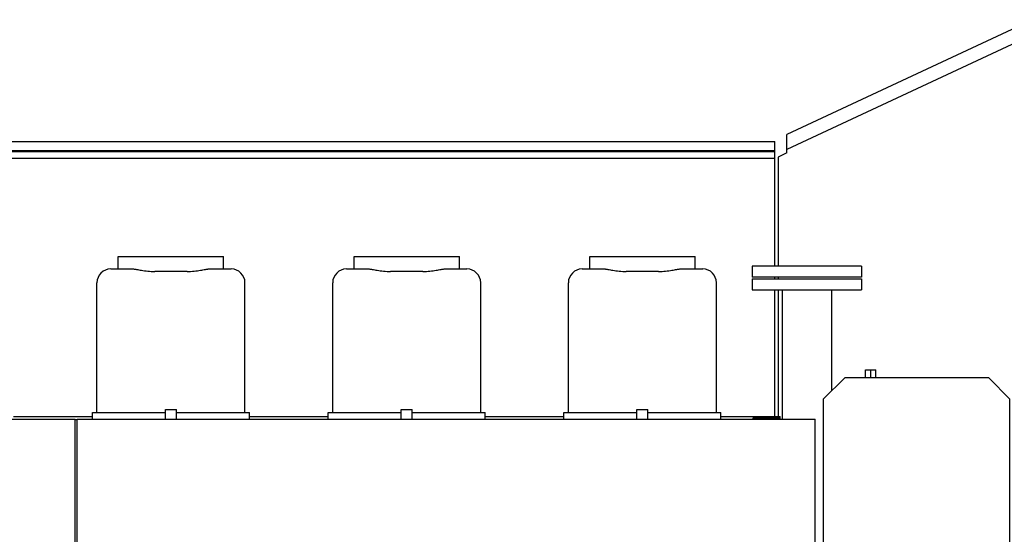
# Model space of a CAD drawing. Header units: millimetres. Extents: x 0 to 1189, y 0 to 841.
# Tile 135 of 140: x 742 to 814, y 143 to 181. Entities that reach past the tile are written whole.
import ezdxf

# ---------------------------------------------------------------- set-up
doc = ezdxf.new("R2010")
doc.units = ezdxf.units.MM
doc.header["$LTSCALE"] = 65.395
for name, color, linetype in [('25007_060000_IMO-2_SKL_PBL2435', 7, 'CONTINUOUS'), ('25097_030000_TLKGS_V_ABL2346', 7, 'CONTINUOUS'), ('25097_100000_TLKGS_V_ABL2347', 7, 'CONTINUOUS'), ('25097_200000_TLKGS_V_ABL2460', 7, 'CONTINUOUS'), ('25097_700000_TLKGS_V_ABL2383', 7, 'CONTINUOUS'), ('links_12_VBL2315', 7, 'CONTINUOUS')]:
    doc.layers.add(name, color=color, linetype=linetype)

# ---------------------------------------------------------------- blocks, each defined once
blk = doc.blocks.new('25007_060000_IMO-2_SKL_PBL2435', base_point=(796.1, 101.1))
at = {"layer": '25007_060000_IMO-2_SKL_PBL2435', "color": 40, "linetype": 'CONTINUOUS'}
for p, q in [((800.62, 130.6), (779, 130.6)), ((813.2, 130.56), (813.2, 106)), ((803.22236, 106), (779, 106)), ((813.2, 106), (804.77764, 106)), ((813.2, 71.6), (813.2, 105.76224)), ((813.2, 77.2), (779, 77.2))]:
    blk.add_line(p, q, dxfattribs=at)
blk = doc.blocks.new('25007_452000_10_SIMPLE1_T1_A_PBL2551', base_point=(809.812, 142.862))
at = {"layer": '25007_452000_10_SIMPLE1_T1_A_PBL2551', "color": 7, "linetype": 'CONTINUOUS'}
for p, q in [((802.37, 154.59), (800.8, 153.04)), ((812.87, 154.59), (802.37, 154.59)), ((803.882, 155.164), (804.644, 155.164)), ((803.882, 154.59), (803.882, 155.164)), ((804.263, 154.59), (804.263, 155.164)), ((804.644, 154.59), (804.644, 155.164)), ((814.42, 153.02), (812.87, 154.59)), ((800.8, 153.04), (800.8, 131.96)), ((814.42, 131.96), (814.42, 153.02)), ((815.88, 149.652), (815.88, 141.232)), ((816.68, 141.018), (816.68, 149.658)), ((815.88, 141.232), (815.187, 140.032)), ((815.88, 139.632), (816.68, 141.018)), ((814.42, 140.712), (815.58, 140.712)), ((816.504, 140.712), (816.62, 140.712)), ((816.62, 140.712), (816.62, 139.672)), ((814.42, 139.912), (815.131, 139.912)), ((815.08, 139.632), (815.08, 135.395)), ((815.88, 139.632), (815.88, 135.395)), ((816.042, 139.912), (816.46, 139.912)), ((816.42, 139.672), (816.98, 139.672)), ((816.42, 137.672), (816.42, 139.672)), ((816.46, 139.912), (816.46, 139.672)), ((816.98, 137.672), (816.98, 139.672)), ((816.98, 139.152), (817.86, 139.152)), ((817.86, 138.192), (817.86, 139.152)), ((817.86, 138.896), (818.1, 138.896)), ((818.1, 138.992), (818.164, 138.992)), ((818.1, 138.352), (818.1, 138.992)), ((818.164, 138.352), (818.164, 138.992)), ((818.164, 138.902), (818.364, 138.902)), ((818.364, 138.952), (818.684, 138.952)), ((818.364, 138.392), (818.364, 138.952)), ((818.684, 138.952), (818.77, 139.273)), ((818.684, 138.392), (818.684, 138.952)), ((818.77, 139.273), (818.918, 139.273)), ((818.77, 138.071), (818.77, 139.273)), ((818.918, 139.274), (819.004, 138.952)), ((818.918, 138.071), (818.918, 139.273)), ((819.004, 138.392), (819.004, 138.952)), ((816.98, 138.192), (817.86, 138.192)), ((817.86, 138.448), (818.1, 138.448)), ((818.1, 138.352), (818.164, 138.352)), ((818.164, 138.442), (818.364, 138.442)), ((818.364, 138.392), (818.684, 138.392)), ((818.684, 138.392), (818.77, 138.071)), ((818.77, 138.071), (818.918, 138.071)), ((818.918, 138.07), (819.004, 138.392)), ((816.42, 137.672), (816.98, 137.672)), ((816.46, 137.672), (816.46, 131.932)), ((816.62, 137.672), (816.62, 131.932)), ((814.42, 136.722), (815.08, 136.722)), ((815.88, 136.952), (815.08, 136.952)), ((814.42, 135.742), (815.08, 135.742)), ((815.08, 135.395), (815.88, 135.395)), ((814.42, 132.72), (816.46, 132.72)), ((800.62, 131.96), (814.42, 131.96)), ((800.62, 131.96), (800.62, 130.56)), ((813.22, 130.56), (813.22, 131.96)), ((814.42, 131.96), (816.46, 131.96)), ((816.46, 131.932), (816.62, 131.932)), ((800.62, 130.56), (813.22, 130.56))]:
    blk.add_line(p, q, dxfattribs=at)
for centre, radius, start, end in [((816.28, 150.226), 0.7, 90, 235.1501), ((816.272, 150.227), 0.7, 305.64358, 89.35182), ((815.88, 139.632), 0.8, 150, 180)]:
    blk.add_arc(centre, radius, start, end, dxfattribs=at)
blk = doc.blocks.new('25007_452000_10_SIMPLE1_A_ABL2434', base_point=(799.002, 113.382))
at = {"layer": '25007_060000_IMO-2_SKL_PBL2435'}
blk.add_blockref('25007_060000_IMO-2_SKL_PBL2435', (796.1, 101.1), dxfattribs=at)
at = {"layer": '25007_452000_10_SIMPLE1_T1_A_PBL2551'}
blk.add_blockref('25007_452000_10_SIMPLE1_T1_A_PBL2551', (809.812, 142.862), dxfattribs=at)
blk = doc.blocks.new('25007_061000_TLKGS_KGS_V_ABL2332', base_point=(802.44, 113.382))
at = {"layer": '25007_452000_10_SIMPLE1_A_ABL2434'}
blk.add_blockref('25007_452000_10_SIMPLE1_A_ABL2434', (799.002, 113.382), dxfattribs=at)
blk = doc.blocks.new('25007_116500_03_SIMPLE1_T1_A_PBL2552', base_point=(799.599, 146.6))
at = {"layer": '25007_116500_03_SIMPLE1_T1_A_PBL2552', "color": 7, "linetype": 'CONTINUOUS'}
for p, q in [((795.599, 161.8), (803.599, 161.8)), ((795.599, 161.8), (795.599, 161)), ((803.599, 161.8), (803.599, 161)), ((795.599, 161), (803.599, 161)), ((797.799, 161), (797.799, 151.58)), ((801.399, 161), (801.399, 153.631)), ((800.62, 131.4), (800.2, 131.4))]:
    blk.add_line(p, q, dxfattribs=at)
blk = doc.blocks.new('25007_116500_03_SIMPLE1_T2_C_PBL2569', base_point=(799.6, 162.32))
at = {"layer": '25007_116500_03_SIMPLE1_T2_C_PBL2569', "color": 7, "linetype": 'CONTINUOUS'}
for p, q in [((803.6, 162.72), (795.6, 162.72)), ((795.6, 162.72), (795.6, 161.92)), ((803.6, 162.72), (803.6, 161.92)), ((803.6, 161.92), (795.6, 161.92))]:
    blk.add_line(p, q, dxfattribs=at)
blk = doc.blocks.new('25007_116500_03_SIMPLE1_A_ABL2428', base_point=(796.1, 117.16))
at = {"layer": '25007_116500_03_SIMPLE1_T1_A_PBL2552'}
blk.add_blockref('25007_116500_03_SIMPLE1_T1_A_PBL2552', (799.599, 146.6), dxfattribs=at)
at = {"layer": '25007_116500_03_SIMPLE1_T2_C_PBL2569'}
blk.add_blockref('25007_116500_03_SIMPLE1_T2_C_PBL2569', (799.6, 162.32), dxfattribs=at)
blk = doc.blocks.new('25007_062000_TLKGS_KGS_TL_V_ABL2416', base_point=(826.339, 129.239))
at = {"layer": '25007_116500_03_SIMPLE1_A_ABL2428'}
blk.add_blockref('25007_116500_03_SIMPLE1_A_ABL2428', (796.1, 117.16), dxfattribs=at)
blk = doc.blocks.new('25007_060000_TLKGS_KGS_V_ABL2331', base_point=(826.339, 129.239))
at = {"layer": '25007_061000_TLKGS_KGS_V_ABL2332'}
blk.add_blockref('25007_061000_TLKGS_KGS_V_ABL2332', (802.44, 113.382), dxfattribs=at)
at = {"layer": '25007_062000_TLKGS_KGS_TL_V_ABL2416'}
blk.add_blockref('25007_062000_TLKGS_KGS_TL_V_ABL2416', (826.339, 129.239), dxfattribs=at)
blk = doc.blocks.new('25097_171000_21_SIMPLE1_T1_A_PBL2399', base_point=(720.5, 141.09))
at = {"layer": '25097_171000_21_SIMPLE1_T1_A_PBL2399', "color": 7, "linetype": 'CONTINUOUS'}
for p, q in [((711.96, 151.58), (746.2, 151.58)), ((746.2, 130.6), (746.2, 151.58)), ((746.36, 151.58), (800.2, 151.58)), ((746.36, 130.6), (746.36, 151.58)), ((800.2, 130.6), (800.2, 151.58))]:
    blk.add_line(p, q, dxfattribs=at)
blk = doc.blocks.new('25097_171000_21_SIMPLE1_A_ABL2392', base_point=(721.66, 111.59))
at = {"layer": '25097_171000_21_SIMPLE1_T1_A_PBL2399'}
blk.add_blockref('25097_171000_21_SIMPLE1_T1_A_PBL2399', (720.5, 141.09), dxfattribs=at)
blk = doc.blocks.new('25097_100000_TLKGS_V_ABL2347', base_point=(721.5, 111.59))
at = {"layer": '25097_171000_21_SIMPLE1_A_ABL2392'}
blk.add_blockref('25097_171000_21_SIMPLE1_A_ABL2392', (721.66, 111.59), dxfattribs=at)
blk = doc.blocks.new('25097_727000_27_SIMPLE1_T1_B_PBL2398', base_point=(746.425, 162.173))
at = {"layer": '25097_727000_27_SIMPLE1_T1_B_PBL2398', "color": 7, "linetype": 'CONTINUOUS'}
for p, q in [((816.086, 180.71), (798.15, 172.346)), ((816.752, 179.917), (798.15, 171.243)), ((638.32, 171.818), (797.254, 171.818)), ((797.254, 162.72), (797.254, 171.818)), ((798.15, 170.989), (798.15, 172.346)), ((638.32, 171.156), (797.254, 171.156)), ((638.32, 171.095), (797.254, 171.095)), ((638.32, 170.62), (797.254, 170.62)), ((798.15, 170.989), (797.51, 170.691)), ((797.51, 170.691), (797.51, 162.72)), ((797.254, 161.8), (797.254, 161.92)), ((797.51, 161.92), (797.51, 161.8)), ((797.254, 151.764), (797.254, 161)), ((797.51, 161), (797.51, 151.764)), ((741.72, 151.764), (747.48, 151.764)), ((758.92, 151.764), (764.68, 151.764)), ((776.12, 151.764), (781.88, 151.764)), ((793.32, 151.764), (797.66, 151.764)), ((797.66, 151.644), (795.66, 151.644)), ((795.66, 151.644), (795.66, 151.58)), ((797.66, 151.58), (797.66, 151.764))]:
    blk.add_line(p, q, dxfattribs=at)
blk = doc.blocks.new('25097_727000_27_SIMPLE1_B_ABL2384', base_point=(742.325, 129.393))
at = {"layer": '25097_727000_27_SIMPLE1_T1_B_PBL2398'}
blk.add_blockref('25097_727000_27_SIMPLE1_T1_B_PBL2398', (746.425, 162.173), dxfattribs=at)
blk = doc.blocks.new('25097_700000_TLKGS_V_ABL2383', base_point=(742.325, 129.393))
at = {"layer": '25097_727000_27_SIMPLE1_B_ABL2384'}
blk.add_blockref('25097_727000_27_SIMPLE1_B_ABL2384', (742.325, 129.393), dxfattribs=at)
blk = doc.blocks.new('25007_210700_21_SIMPLE1_T1_A_PBL2558', base_point=(746.28, 146.322))
at = {"layer": '25007_210700_21_SIMPLE1_T1_A_PBL2558', "color": 7, "linetype": 'CONTINUOUS'}
for p, q in [((746.36, 151.524), (746.2, 151.524)), ((746.2, 141.12), (746.36, 141.12))]:
    blk.add_line(p, q, dxfattribs=at)
blk = doc.blocks.new('25007_210700_21_SIMPLE1_T2_A_PBL2563', base_point=(753.2, 157.512))
at = {"layer": '25007_210700_21_SIMPLE1_T2_A_PBL2563', "color": 7, "linetype": 'CONTINUOUS'}
for p, q in [((749.357, 163.444), (757.043, 163.444)), ((749.357, 162.524), (749.357, 163.444)), ((757.043, 162.524), (757.043, 163.444)), ((748.8, 162.524), (749.735, 162.524)), ((749.735, 162.524), (750.475, 162.524)), ((755.925, 162.524), (756.665, 162.524)), ((756.665, 162.524), (757.6, 162.524)), ((754.375, 162.339), (752.025, 162.339)), ((747.8, 152.044), (747.8, 161.524)), ((758.6, 152.044), (758.6, 161.524)), ((747.48, 152.044), (752.8, 152.044)), ((747.48, 151.58), (747.48, 152.044)), ((752.8, 152.284), (753.6, 152.284)), ((752.8, 151.58), (752.8, 152.284)), ((753.6, 151.58), (753.6, 152.284)), ((753.6, 152.044), (758.92, 152.044)), ((758.92, 151.58), (758.92, 152.044))]:
    blk.add_line(p, q, dxfattribs=at)
for centre, start, end in [((748.8, 161.524), 90, 180), ((757.6, 161.524), 0, 90)]:
    blk.add_arc(centre, 1, start, end, dxfattribs=at)
for points, knots in [([(750.475, 162.524), (750.504, 162.524), (750.576, 162.515), (750.765, 162.482), (751.077, 162.419), (751.522, 162.356), (751.851, 162.339), (752.025, 162.339)], [0, 0, 0, 0, 0.055747, 0.137772, 0.3692, 0.666979, 1, 1, 1, 1]), ([(754.375, 162.339), (754.549, 162.339), (754.878, 162.356), (755.323, 162.419), (755.635, 162.482), (755.824, 162.515), (755.896, 162.524), (755.925, 162.524)], [0, 0, 0, 0, 0.333021, 0.6308, 0.862228, 0.944253, 1, 1, 1, 1])]:
    blk.add_open_spline(points, degree=3, knots=knots, dxfattribs=at)
blk = doc.blocks.new('25007_210700_21_SIMPLE1_A_ABL2557', base_point=(752.56, 117.522))
at = {"layer": '25007_210700_21_SIMPLE1_T1_A_PBL2558'}
blk.add_blockref('25007_210700_21_SIMPLE1_T1_A_PBL2558', (746.28, 146.322), dxfattribs=at)
at = {"layer": '25007_210700_21_SIMPLE1_T2_A_PBL2563'}
blk.add_blockref('25007_210700_21_SIMPLE1_T2_A_PBL2563', (753.2, 157.512), dxfattribs=at)
blk = doc.blocks.new('25007_210700_21_SIMPLE1_T2_A_PBL2565', base_point=(770.4, 157.512))
at = {"layer": '25007_210700_21_SIMPLE1_T2_A_PBL2565', "color": 7, "linetype": 'CONTINUOUS'}
for p, q in [((766.557, 163.444), (774.243, 163.444)), ((766.557, 162.524), (766.557, 163.444)), ((774.243, 162.524), (774.243, 163.444)), ((766, 162.524), (766.935, 162.524)), ((766.935, 162.524), (767.675, 162.524)), ((773.125, 162.524), (773.865, 162.524)), ((773.865, 162.524), (774.8, 162.524)), ((771.575, 162.339), (769.225, 162.339)), ((765, 152.044), (765, 161.524)), ((775.8, 152.044), (775.8, 161.524)), ((764.68, 152.044), (770, 152.044)), ((764.68, 151.58), (764.68, 152.044)), ((770, 152.284), (770.8, 152.284)), ((770, 151.58), (770, 152.284)), ((770.8, 151.58), (770.8, 152.284)), ((770.8, 152.044), (776.12, 152.044)), ((776.12, 151.58), (776.12, 152.044))]:
    blk.add_line(p, q, dxfattribs=at)
for centre, start, end in [((766, 161.524), 90, 180), ((774.8, 161.524), 0, 90)]:
    blk.add_arc(centre, 1, start, end, dxfattribs=at)
for points, knots in [([(767.675, 162.524), (767.704, 162.524), (767.776, 162.515), (767.965, 162.482), (768.277, 162.419), (768.722, 162.356), (769.051, 162.339), (769.225, 162.339)], [0, 0, 0, 0, 0.055747, 0.137772, 0.3692, 0.666979, 1, 1, 1, 1]), ([(771.575, 162.339), (771.749, 162.339), (772.078, 162.356), (772.523, 162.419), (772.835, 162.482), (773.024, 162.515), (773.096, 162.524), (773.125, 162.524)], [0, 0, 0, 0, 0.333021, 0.6308, 0.862228, 0.944253, 1, 1, 1, 1])]:
    blk.add_open_spline(points, degree=3, knots=knots, dxfattribs=at)
blk = doc.blocks.new('25007_210700_21_SIMPLE1_A_ABL2564', base_point=(770.4, 117.522))
at = {"layer": '25007_210700_21_SIMPLE1_T2_A_PBL2565'}
blk.add_blockref('25007_210700_21_SIMPLE1_T2_A_PBL2565', (770.4, 157.512), dxfattribs=at)
blk = doc.blocks.new('25007_210700_21_SIMPLE1_T2_A_PBL2567', base_point=(787.6, 157.512))
at = {"layer": '25007_210700_21_SIMPLE1_T2_A_PBL2567', "color": 7, "linetype": 'CONTINUOUS'}
for p, q in [((783.757, 163.444), (791.443, 163.444)), ((783.757, 162.524), (783.757, 163.444)), ((791.443, 162.524), (791.443, 163.444)), ((783.2, 162.524), (784.135, 162.524)), ((784.135, 162.524), (784.875, 162.524)), ((790.325, 162.524), (791.065, 162.524)), ((791.065, 162.524), (792, 162.524)), ((788.775, 162.339), (786.425, 162.339)), ((782.2, 152.044), (782.2, 161.524)), ((793, 152.044), (793, 161.524)), ((781.88, 152.044), (787.2, 152.044)), ((781.88, 151.58), (781.88, 152.044)), ((787.2, 152.284), (788, 152.284)), ((787.2, 151.58), (787.2, 152.284)), ((788, 151.58), (788, 152.284)), ((788, 152.044), (793.32, 152.044)), ((793.32, 151.58), (793.32, 152.044))]:
    blk.add_line(p, q, dxfattribs=at)
for centre, start, end in [((783.2, 161.524), 90, 180), ((792, 161.524), 0, 90)]:
    blk.add_arc(centre, 1, start, end, dxfattribs=at)
for points, knots in [([(784.875, 162.524), (784.904, 162.524), (784.976, 162.515), (785.165, 162.482), (785.477, 162.419), (785.922, 162.356), (786.251, 162.339), (786.425, 162.339)], [0, 0, 0, 0, 0.055747, 0.137772, 0.3692, 0.666979, 1, 1, 1, 1]), ([(788.775, 162.339), (788.949, 162.339), (789.278, 162.356), (789.723, 162.419), (790.035, 162.482), (790.224, 162.515), (790.296, 162.524), (790.325, 162.524)], [0, 0, 0, 0, 0.333021, 0.6308, 0.862228, 0.944253, 1, 1, 1, 1])]:
    blk.add_open_spline(points, degree=3, knots=knots, dxfattribs=at)
blk = doc.blocks.new('25007_210700_21_SIMPLE1_A_ABL2566', base_point=(787.6, 117.522))
at = {"layer": '25007_210700_21_SIMPLE1_T2_A_PBL2567'}
blk.add_blockref('25007_210700_21_SIMPLE1_T2_A_PBL2567', (787.6, 157.512), dxfattribs=at)
blk = doc.blocks.new('25097_200000_TLKGS_V_ABL2460', base_point=(718.8, 117.522))
at = {"layer": '25007_210700_21_SIMPLE1_A_ABL2557'}
blk.add_blockref('25007_210700_21_SIMPLE1_A_ABL2557', (752.56, 117.522), dxfattribs=at)
at = {"layer": '25007_210700_21_SIMPLE1_A_ABL2564'}
blk.add_blockref('25007_210700_21_SIMPLE1_A_ABL2564', (770.4, 117.522), dxfattribs=at)
at = {"layer": '25007_210700_21_SIMPLE1_A_ABL2566'}
blk.add_blockref('25007_210700_21_SIMPLE1_A_ABL2566', (787.6, 117.522), dxfattribs=at)
blk = doc.blocks.new('25097_030000_TLKGS_V_ABL2346', base_point=(741.965, 129.393))
at = {"layer": '25097_100000_TLKGS_V_ABL2347'}
blk.add_blockref('25097_100000_TLKGS_V_ABL2347', (721.5, 111.59), dxfattribs=at)
at = {"layer": '25097_200000_TLKGS_V_ABL2460'}
blk.add_blockref('25097_200000_TLKGS_V_ABL2460', (718.8, 117.522), dxfattribs=at)
at = {"layer": '25097_700000_TLKGS_V_ABL2383'}
blk.add_blockref('25097_700000_TLKGS_V_ABL2383', (742.325, 129.393), dxfattribs=at)
blk = doc.blocks.new('25097_000000_TLKGS_MARKETING_ABL2330', base_point=(751.199, 129.393))
at = {"layer": '25007_060000_TLKGS_KGS_V_ABL2331'}
blk.add_blockref('25007_060000_TLKGS_KGS_V_ABL2331', (826.339, 129.239), dxfattribs=at)
at = {"layer": '25097_030000_TLKGS_V_ABL2346'}
blk.add_blockref('25097_030000_TLKGS_V_ABL2346', (741.965, 129.393), dxfattribs=at)
blk = doc.blocks.new('LINKS_12_VBL2315', base_point=(683.339, 124.8))
at = {"layer": '25097_000000_TLKGS_MARKETING_ABL2330'}
blk.add_blockref('25097_000000_TLKGS_MARKETING_ABL2330', (751.199, 129.393), dxfattribs=at)

msp = doc.modelspace()

# ---------------------------------------------------------------- block references
at = {"layer": 'links_12_VBL2315'}
msp.add_blockref('LINKS_12_VBL2315', (683.33893, 124.8), dxfattribs=at)

doc.saveas('drawing.dxf')
